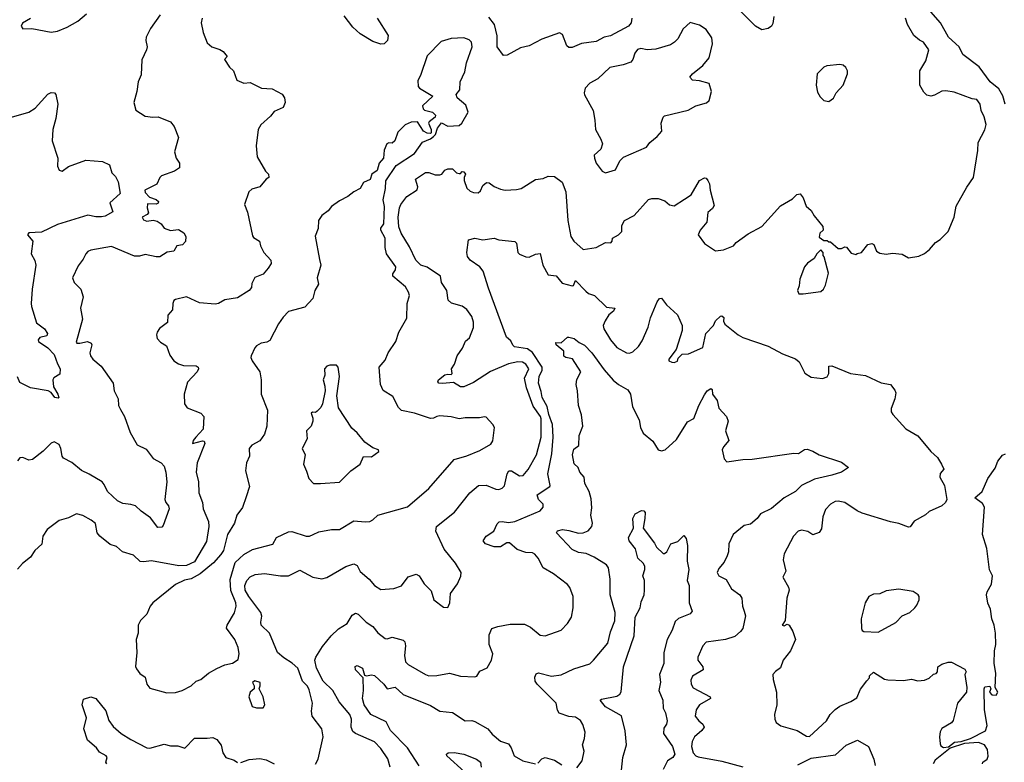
# Model space of a CAD drawing. Extents: x 1690054 to 1842981, y 782881 to 914114.
# Tile 240 of 256: x 1736278 to 1742457, y 848345 to 853005. Entities that reach past the tile are written whole.
import ezdxf

# ---------------------------------------------------------------- set-up
doc = ezdxf.new("R2010")
doc.units = 0

msp = doc.modelspace()

# ---------------------------------------------------------------- linework, layer by layer
at = {"layer": '0CON10XD'}
for points in [[(1737159.2, 853035), (1737099.8, 852950.2), (1737071.4, 852895), (1737069.2, 852875), (1737077.5, 852835), (1737074, 852815), (1737045, 852753.3), (1737039.6, 852659.6), (1737020.6, 852615), (1737013.6, 852555), (1736994.3, 852485), (1737007.5, 852437.5), (1737065, 852399.2), (1737112.6, 852392.6), (1737146.7, 852395), (1737223.8, 852365), (1737246.7, 852335), (1737274.4, 852265), (1737250, 852175), (1737260, 852135), (1737280, 852105), (1737280, 852075), (1737250, 852055), (1737167.5, 852025), (1737156.7, 852015), (1737137.7, 851972.3), (1737064, 851935), (1737065, 851920), (1737091.7, 851891.7), (1737135, 851877.5), (1737150, 851865), (1737146.4, 851853.6), (1737135, 851847.5), (1737080, 851850), (1737077.5, 851825), (1737087, 851793), (1737078.3, 851781.7), (1737047.5, 851765), (1737055, 851750), (1737075, 851740), (1737115, 851746.7), (1737141.7, 851741.7), (1737166.7, 851725), (1737185, 851697.5), (1737225, 851682.5), (1737275, 851687.5), (1737307.7, 851667.7), (1737321.2, 851645), (1737317.7, 851612.3), (1737298.8, 851591.2), (1737265, 851586.7), (1737245, 851552.5), (1737204.1, 851545.9), (1737157.5, 851517.5), (1737135, 851516.7), (1737065, 851530.8), (1737029.5, 851520.5), (1736998.2, 851521.8), (1736855, 851582.3), (1736725, 851558.8), (1736705, 851549.5), (1736692.7, 851535), (1736677, 851503), (1736645, 851461.2), (1736609.4, 851385), (1736620.5, 851355), (1736662.5, 851315), (1736676.7, 851265), (1736659.5, 851195), (1736673.2, 851125), (1736632.2, 850982.2), (1736635.9, 850975.9), (1736655, 850974.4), (1736703.6, 850986.4), (1736725.7, 850975), (1736730, 850965), (1736717.5, 850915), (1736722.5, 850895), (1736736.2, 850875), (1736790.3, 850830.3), (1736864.3, 850725), (1736871.1, 850675), (1736895.7, 850625), (1736898.1, 850585), (1736909.9, 850559.9), (1736935.9, 850515), (1736971.2, 850415), (1737015, 850336.7), (1737070.8, 850310.8), (1737115, 850251.2), (1737166.7, 850225), (1737183.9, 850203.9), (1737196.1, 850166.1), (1737200.8, 850105), (1737188.2, 849995), (1737195, 849976), (1737212.9, 849955), (1737215.6, 849935), (1737179.4, 849830.6), (1737170.5, 849819.5), (1737145, 849819.2), (1737098.9, 849878.9), (1737040.1, 849920.1), (1737005, 849953.3), (1736975, 849963.3), (1736925, 849968.1), (1736892.5, 849985), (1736828.5, 850045), (1736808.5, 850088.5), (1736794.7, 850104.7), (1736713.5, 850153.5), (1736665.1, 850175.1), (1736605, 850226.1), (1736553.1, 850253.1), (1736545, 850266.7), (1736535.5, 850314.5), (1736525, 850338.6), (1736495, 850355.5), (1736475, 850346.7), (1736425, 850296.4), (1736357.5, 850245), (1736335, 850240), (1736297, 850257), (1736280, 850255), (1736263.9, 850236.1)], [(1737422.5, 853015), (1737417.5, 852985), (1737430, 852925), (1737455, 852860), (1737484.3, 852834.3), (1737535, 852818.8), (1737555.6, 852805.6), (1737580, 852775), (1737562.5, 852755), (1737595, 852707.5), (1737620, 852685), (1737640, 852625), (1737685, 852607.5), (1737725, 852610), (1737795.9, 852575.9), (1737861.7, 852571.7), (1737925, 852537.5), (1737940, 852515), (1737943.8, 852485), (1737932.5, 852455), (1737875, 852428.8), (1737851.2, 852398.8), (1737791.4, 852345), (1737775.5, 852315), (1737762.5, 852212.5), (1737769.2, 852145), (1737820, 852055), (1737838.8, 852035), (1737842.5, 852015), (1737825, 852003.3), (1737785, 851956.7), (1737735, 851942.5), (1737715, 851925.8), (1737688.1, 851845), (1737707.6, 851797.6), (1737738.3, 851648.3), (1737745, 851637.5), (1737783.3, 851615), (1737790, 851585), (1737810, 851545), (1737853.3, 851495), (1737856.7, 851475), (1737837.5, 851445), (1737805, 851407.5), (1737753.6, 851386.4), (1737735, 851350), (1737732.5, 851325), (1737717.5, 851305), (1737645, 851260.6), (1737565, 851247.1), (1737526, 851224), (1737505, 851219.3), (1737407.2, 851227.2), (1737325, 851266.2), (1737255, 851250), (1737246.4, 851243.6), (1737240, 851225), (1737236.2, 851185), (1737208.3, 851151.7), (1737206.1, 851103.9), (1737155, 851066.7), (1737141.4, 851045), (1737136.7, 851026.7), (1737140, 851005), (1737161.7, 850981.7), (1737199.3, 850959.3), (1737219.3, 850899.3), (1737246.2, 850865), (1737275, 850846), (1737305, 850836), (1737385, 850832.5), (1737397.5, 850825), (1737400, 850815), (1737391.2, 850795), (1737330.5, 850729.5), (1737310, 850655), (1737312.5, 850595), (1737328.3, 850568.3), (1737415.6, 850535.6), (1737434.2, 850515), (1737430, 850435), (1737384, 850385), (1737367.5, 850365), (1737362.5, 850345), (1737425, 850362.5), (1737435, 850360), (1737440, 850345), (1737392.5, 850225), (1737386.5, 850165), (1737400.5, 850105), (1737401.5, 850035), (1737425.6, 849975), (1737430.4, 849935), (1737462, 849855), (1737465.9, 849825), (1737450, 849730), (1737375, 849602.9), (1737325, 849580.9), (1737276.9, 849576.9), (1737105, 849608.9), (1737055, 849602.1), (1737033.3, 849605), (1736992.5, 849645), (1736922.5, 849665), (1736885, 849700), (1736845, 849711.2), (1736780, 849765), (1736763.3, 849785), (1736753.6, 849843.6), (1736726.7, 849865), (1736675, 849893.3), (1736635, 849903.3), (1736585, 849878.8), (1736525, 849861.4), (1736450.8, 849805), (1736424.3, 849765), (1736416.4, 849713.6), (1736372.5, 849675), (1736345, 849631.2), (1736296.8, 849593.2), (1736265, 849556.7)], [(1736345, 853012.5), (1736295, 852982.5), (1736287.5, 852965), (1736298.3, 852948.3), (1736355, 852950), (1736475, 852926.2), (1736515, 852934), (1736575, 852958.6), (1736642, 852995), (1736697.2, 853042.8)], [(1738520.4, 853015), (1738590, 852905), (1738585.8, 852875), (1738565, 852853.8), (1738545, 852851.2), (1738495, 852868.2), (1738415, 852916.1), (1738369, 852959), (1738315, 853030)], [(1739169.2, 851930.8), (1739184, 851965), (1739207, 851983), (1739225, 851981.4), (1739255, 851959.2), (1739295, 851941.4), (1739325, 851936.2), (1739395, 851938.8), (1739425, 851946.2), (1739515, 852001.2), (1739562.3, 852007.7), (1739595, 852023.3), (1739635, 852020), (1739681.2, 851985), (1739705.5, 851925), (1739718.8, 851745), (1739735.7, 851645), (1739755, 851616.2), (1739815, 851562.5), (1739895, 851576), (1739955, 851607.5), (1739988, 851605), (1739996.5, 851615), (1739998.8, 851635), (1740036.7, 851655), (1740056.7, 851675), (1740057, 851713), (1740073.3, 851745), (1740134.3, 851775.7), (1740224.3, 851875.7), (1740245, 851882.5), (1740285, 851882.5), (1740327.4, 851867.4), (1740355, 851844), (1740385, 851837.5), (1740450.9, 851879.1), (1740491.4, 851905), (1740545, 851996), (1740575, 852013.3), (1740585, 852010), (1740596, 851995), (1740606, 851975), (1740610, 851935), (1740635, 851840), (1740625, 851821.2), (1740596.9, 851795), (1740590, 851735), (1740548, 851685), (1740536, 851655), (1740575, 851600.6), (1740645, 851553.8), (1740695, 851560.8), (1740756.7, 851585), (1740775, 851606.2), (1740849.1, 851660.9), (1740935, 851708), (1741053.2, 851836.8), (1741128.3, 851881.7), (1741155, 851907.5), (1741175, 851912.5), (1741195, 851887.5), (1741213.3, 851835), (1741245, 851807.5), (1741262.5, 851775), (1741317, 851707), (1741320, 851685), (1741300, 851665), (1741295, 851640), (1741325, 851620), (1741345, 851620), (1741355, 851610), (1741365, 851610), (1741415, 851570), (1741435, 851570), (1741455, 851580), (1741467, 851577), (1741495, 851540), (1741525, 851532.5), (1741533, 851537), (1741560, 851545), (1741600, 851595), (1741625, 851600), (1741637.5, 851595), (1741655, 851552.5), (1741675, 851540), (1741715, 851533.3), (1741755, 851540), (1741815, 851533.3), (1741855, 851510), (1741919.3, 851520.7), (1741955, 851537.5), (1741987.7, 851562.3), (1742024.1, 851605.9), (1742053.3, 851625), (1742103.6, 851676.4), (1742141.2, 851765), (1742154, 851835), (1742222, 851955), (1742264, 852015), (1742290.8, 852185), (1742292.5, 852235), (1742335, 852313.3), (1742342.3, 852347.7), (1742330.8, 852395), (1742312, 852435), (1742305.6, 852475), (1742285, 852504), (1742255, 852509.2), (1742141.2, 852551.2), (1742089.5, 852559.5), (1742065, 852555.8), (1742019.3, 852530.7), (1741995, 852524.5), (1741970.6, 852530.6), (1741950.8, 852550.8), (1741926.1, 852595), (1741926, 852685), (1741963.6, 852746.4), (1741983.1, 852815), (1741948.9, 852865), (1741925, 852876.2), (1741889.6, 852905), (1741849.7, 852975), (1741836.8, 853015)], [(1740119.2, 853015), (1740115.4, 852984.6), (1740098.6, 852965), (1739985, 852902.7), (1739944.8, 852895.2), (1739895, 852868.8), (1739803.7, 852856.3), (1739745, 852831.5), (1739725, 852830), (1739710.6, 852840.6), (1739685, 852912), (1739665, 852923.1), (1739555, 852882.5), (1739475, 852840), (1739421.5, 852828.5), (1739337.8, 852782.2), (1739315, 852779.5), (1739274.6, 852834.6), (1739273.9, 852903.9), (1739257.8, 852975), (1739221.1, 853021.1)], [(1741009.6, 853025), (1741005, 852981.2), (1740995, 852964.4), (1740975, 852949.4), (1740935, 852941.1), (1740895.8, 852965), (1740795, 853063.8)], [(1742462, 852475), (1742447.3, 852527.3), (1742421.7, 852571.7), (1742367.8, 852615), (1742298.6, 852708.6), (1742197, 852787), (1742173.1, 852835), (1742106, 852896), (1742055.7, 852985), (1741995.8, 853055)], [(1739955, 852043.8), (1740017.8, 852062.2), (1740045, 852118.8), (1740066.8, 852143.2), (1740211.2, 852205), (1740233.3, 852235), (1740278.3, 852271.7), (1740307.5, 852305), (1740302.5, 852355), (1740316.1, 852393.9), (1740325, 852401.2), (1740473.4, 852436.6), (1740520, 852465), (1740587.3, 852482.7), (1740605, 852497.5), (1740619.2, 852555), (1740604.3, 852604.3), (1740545, 852620.8), (1740500, 852625), (1740483.8, 852645), (1740499.2, 852665), (1740565, 852716.7), (1740604, 852765), (1740625.9, 852854.1), (1740621.2, 852891.2), (1740585, 852943.3), (1740545, 852970), (1740485, 852987.5), (1740442.1, 852947.9), (1740407.5, 852885), (1740386.9, 852863.1), (1740362.1, 852847.9), (1740269.3, 852820.7), (1740215.5, 852815.5), (1740175, 852823.3), (1740155, 852817.8), (1740138.2, 852795), (1740125.2, 852754.8), (1740112.5, 852737.5), (1740065, 852721.2), (1739982.2, 852705), (1739905, 852633.3), (1739855, 852606.2), (1739827.5, 852575), (1739820, 852545), (1739823, 852533), (1739876, 852435), (1739887.5, 852375), (1739890.5, 852315), (1739925.3, 852255.3), (1739935.4, 852225), (1739925, 852191.9), (1739884, 852155), (1739884.2, 852135), (1739896, 852105), (1739933.8, 852055), (1739955, 852043.8)], [(1737201.7, 848781.7), (1737255, 848784), (1737297.5, 848795), (1737353.3, 848825), (1737386.4, 848853.6), (1737415, 848863.8), (1737463.3, 848905), (1737515, 848934), (1737565, 848957.5), (1737613.9, 848966.1), (1737649.5, 848990.5), (1737655.8, 849025), (1737650, 849065), (1737628.1, 849115), (1737576.3, 849186.3), (1737579.6, 849205), (1737627.1, 849282.9), (1737637.2, 849325), (1737634.7, 849345), (1737602.8, 849422.8), (1737598.1, 849491.9), (1737630.8, 849599.2), (1737685, 849649.4), (1737739.8, 849680.2), (1737866, 849714), (1737890, 849755), (1737965, 849790.5), (1737985, 849792.5), (1738075, 849764.6), (1738097.5, 849765), (1738120, 849775), (1738155, 849791.2), (1738235, 849805.8), (1738285, 849806), (1738375, 849859.5), (1738445, 849852.9), (1738475, 849856.7), (1738495, 849865.7), (1738525, 849895.8), (1738712.4, 849947.6), (1738846, 850064), (1739005, 850244.2), (1739085, 850268), (1739165, 850300.8), (1739235, 850342), (1739247.8, 850362.2), (1739256.9, 850445), (1739247.3, 850465), (1739205, 850510), (1739195, 850513.8), (1739164.1, 850505.9), (1739073.4, 850506.6), (1739035, 850499.4), (1738985, 850513.5), (1738915, 850519.5), (1738895, 850515.7), (1738875, 850504), (1738855, 850502), (1738755, 850536.7), (1738675, 850551.8), (1738655, 850572.2), (1738620.4, 850640.4), (1738558.3, 850678.3), (1738542.9, 850715), (1738534.4, 850825), (1738571.7, 850868.3), (1738590.8, 850915), (1738639.4, 850985), (1738656.7, 851045), (1738707.6, 851132.4), (1738710, 851225), (1738723.3, 851275), (1738718.9, 851295), (1738698.8, 851328.8), (1738618.6, 851395), (1738619.1, 851410.9), (1738636, 851435), (1738638.8, 851455), (1738580.9, 851535), (1738572.3, 851575), (1738570.8, 851635), (1738544.5, 851685), (1738545, 851696), (1738563.5, 851725), (1738567.6, 851832.4), (1738558.2, 851875), (1738573.8, 851945), (1738575.8, 851994.2), (1738639.7, 852090.3), (1738755, 852165.8), (1738805, 852236.7), (1738855, 852257.5), (1738875, 852272.5), (1738886.7, 852285), (1738900, 852325), (1738925, 852357.5), (1738965, 852335.8), (1739035, 852341.2), (1739053.3, 852355), (1739092.5, 852425), (1739078.3, 852468.3), (1739022.5, 852515), (1739017.5, 852535), (1739040, 852565), (1739041.2, 852615), (1739071.7, 852678.3), (1739081.1, 852735), (1739118.1, 852835), (1739113, 852863), (1739099.3, 852879.3), (1739065, 852891.4), (1738985, 852887.8), (1738922.7, 852867.3), (1738835, 852777.5), (1738793.1, 852655), (1738777, 852623), (1738778.8, 852585), (1738786.7, 852575), (1738870, 852525), (1738806.7, 852465), (1738810, 852445), (1738817.7, 852437.7), (1738867.5, 852425), (1738886.7, 852405), (1738885.9, 852394.1), (1738847.5, 852365), (1738842.5, 852355), (1738860, 852315), (1738860, 852295), (1738855, 852290), (1738835, 852293.3), (1738812.5, 852305), (1738774, 852364), (1738735, 852362), (1738697.5, 852345), (1738651.2, 852298.8), (1738632.5, 852245), (1738615, 852230), (1738595, 852233.3), (1738583, 852227), (1738564.4, 852185.6), (1738562, 852135), (1738534.2, 852105), (1738521.3, 852058.7), (1738488, 852035), (1738477.1, 852002.9), (1738436.4, 851983.6), (1738414, 851945), (1738374.6, 851925.4), (1738337.5, 851895), (1738285, 851868.8), (1738235, 851833.3), (1738213.3, 851805), (1738174.5, 851775.5), (1738153.8, 851745), (1738151.2, 851695), (1738132.6, 851647.4), (1738159.4, 851499.4), (1738167.6, 851465), (1738145.4, 851385), (1738152.8, 851345), (1738129.6, 851305), (1738118.6, 851255), (1738068.3, 851201.7), (1737965, 851173.8), (1737931.2, 851138.8), (1737903.1, 851096.9), (1737847.9, 850992.1), (1737828.8, 850981.2), (1737794.1, 850975.9), (1737765, 850957.5), (1737753.9, 850946.1), (1737731.4, 850895), (1737729.2, 850885), (1737737.5, 850865), (1737784.4, 850795), (1737794.4, 850745), (1737793.8, 850655), (1737834, 850554), (1737828.9, 850455), (1737814.4, 850405), (1737785, 850362), (1737733.8, 850335), (1737717.5, 850315), (1737720, 850265), (1737701.9, 850225), (1737695.6, 850175), (1737720.6, 850075), (1737698.7, 850011.3), (1737676.3, 849943.7), (1737640.5, 849895), (1737626.9, 849845), (1737581.4, 849775), (1737557.3, 849675), (1737540.8, 849649.2), (1737493.5, 849596.5), (1737411.5, 849528.5), (1737355, 849497.1), (1737313, 849487), (1737255, 849461.1), (1737113.8, 849345), (1737097.5, 849325), (1737076.2, 849275), (1737035.7, 849234.3), (1737021.2, 849205), (1737020.8, 849155), (1737008, 849115), (1737013.1, 849035), (1737005.7, 848945.7), (1737010.7, 848930.7), (1737032.7, 848902.7), (1737065, 848878.8), (1737075.6, 848835), (1737095, 848810), (1737201.7, 848781.7)], [(1741355, 852492.5), (1741385, 852512.5), (1741402.5, 852545), (1741446.4, 852593.6), (1741472.5, 852665), (1741472.5, 852685), (1741462.5, 852705), (1741445, 852720), (1741425, 852723.3), (1741343.6, 852716.4), (1741325, 852707.5), (1741283.3, 852665), (1741276.7, 852595), (1741285, 852550), (1741300.7, 852520.7), (1741325, 852497.5), (1741355, 852492.5)], [(1736226.9, 852393.1), (1736335, 852423.8), (1736375, 852449.1), (1736455, 852537.8), (1736475, 852547.5), (1736496.4, 852546.4), (1736505.4, 852535.4), (1736516.7, 852475), (1736505.2, 852384.8), (1736485.3, 852315), (1736482.6, 852245), (1736517.5, 852135), (1736516.2, 852085), (1736525, 852060), (1736545, 852053.8), (1736585, 852083.3), (1736694.2, 852124.2), (1736797.5, 852115), (1736841.2, 852095), (1736856.7, 852045), (1736880, 852020), (1736897, 851987), (1736908.2, 851915), (1736843.8, 851855), (1736861.7, 851798.3), (1736815, 851772), (1736791.2, 851768.8), (1736755, 851767.5), (1736705, 851777.5), (1736515, 851719.2), (1736415, 851670.7), (1736335, 851667.1), (1736328, 851655), (1736361.2, 851615), (1736350, 851535), (1736373.6, 851493.6), (1736380, 851465), (1736357.1, 851315), (1736349.1, 851225), (1736352.7, 851205), (1736382.8, 851102.8), (1736434, 851065), (1736452.5, 851035), (1736448.3, 851021.7), (1736405, 851010.8), (1736394.6, 850995.4), (1736397.1, 850985), (1736455.4, 850945.4), (1736495, 850903.5), (1736514.7, 850844.7), (1736531.4, 850815), (1736529.2, 850780.8), (1736492.9, 850757.1), (1736485.8, 850744.2), (1736490.9, 850700.9), (1736518, 850655), (1736524.5, 850635), (1736519.7, 850629.7), (1736499.1, 850635), (1736474.7, 850664.7), (1736456, 850675), (1736345.8, 850695.8), (1736278.5, 850728.5), (1736265, 850764)], [(1738135, 848332.5), (1738152, 848365), (1738182.9, 848505), (1738173.1, 848555), (1738113.1, 848635), (1738110, 848665), (1738115.7, 848715), (1738095, 848798.8), (1738083.3, 848823.3), (1738052.5, 848855), (1738022.5, 848935), (1737988, 848968), (1737935, 849001.3), (1737896.8, 849035), (1737846.1, 849156.1), (1737794.4, 849205), (1737791.5, 849225), (1737797.8, 849262.2), (1737792.1, 849285), (1737715.9, 849385), (1737692.9, 849425), (1737690, 849455), (1737703.8, 849485), (1737725, 849508.8), (1737755, 849522.5), (1737815, 849530), (1737915, 849515.4), (1737965, 849515.4), (1738035, 849550.8), (1738116.7, 849506.7), (1738175, 849495.6), (1738205, 849505.6), (1738325, 849574.4), (1738375, 849591.2), (1738395, 849579.1), (1738415, 849541.8), (1738470.6, 849495), (1738505, 849454.3), (1738545, 849428.8), (1738625, 849435.7), (1738675, 849451.9), (1738715, 849509.4), (1738765, 849525.7), (1738785.6, 849515.6), (1738815.7, 849465.7), (1738860.9, 849420.9), (1738876.2, 849365), (1738937.9, 849317.9), (1738965, 849316), (1738976.7, 849345), (1738981.2, 849405), (1739026.2, 849465), (1739047.3, 849512.7), (1739048, 849535), (1739013.3, 849595), (1738942.4, 849682.4), (1738889.4, 849795), (1738892.9, 849825), (1739007.5, 849915), (1739102.9, 850035), (1739158.1, 850081.9), (1739205, 850084.6), (1739265, 850059.6), (1739285, 850057.2), (1739306.2, 850065), (1739320.3, 850079.7), (1739337.1, 850155), (1739346.6, 850173.4), (1739365, 850173.5), (1739415, 850141.8), (1739437.1, 850145), (1739468, 850182), (1739521.5, 850275), (1739551.2, 850385), (1739550.1, 850500.1), (1739545.8, 850515), (1739500.4, 850580.4), (1739458.1, 850695), (1739445.7, 850755), (1739474, 850815), (1739455, 850843.8), (1739434, 850855), (1739405, 850859), (1739345, 850845.2), (1739231.7, 850798.3), (1739125, 850728.1), (1739065, 850700.5), (1739045, 850700.6), (1738999.3, 850729.3), (1738931.1, 850721.1), (1738907.5, 850725), (1738902.3, 850732.3), (1738906, 850745), (1738945, 850775.6), (1738965, 850781.5), (1738985, 850778.1), (1738992.9, 850785), (1738987.5, 850815), (1739006.3, 850843.7), (1739023.6, 850895), (1739056.5, 850943.5), (1739075, 850986.7), (1739100.8, 851009.2), (1739125.8, 851074.2), (1739125.9, 851105.9), (1739115, 851142.2), (1739085, 851186.7), (1739055, 851207.5), (1738987, 851227), (1738966.7, 851245), (1738957.8, 851305), (1738924, 851355), (1738918.8, 851395), (1738835, 851451.3), (1738795, 851465.3), (1738764.7, 851495), (1738725, 851579.4), (1738672, 851665), (1738658.1, 851705), (1738652.2, 851765), (1738661.4, 851825), (1738670, 851845), (1738708.2, 851895), (1738772.2, 851937.8), (1738775.9, 851955.9), (1738760.9, 852005), (1738825, 852045.6), (1738845, 852046.5), (1738885, 852031.9), (1738915, 852031.2), (1738927.5, 852035), (1738945, 852060), (1738965, 852070), (1738995, 852070), (1739020, 852045), (1739035, 852040), (1739045, 852040), (1739055, 852052.5), (1739065, 852051.2), (1739075.6, 852035), (1739067.5, 852015), (1739067.8, 851995), (1739085, 851948.6), (1739105, 851928.6), (1739125, 851920), (1739155, 851918.8), (1739169.2, 851930.8)], [(1738130.9, 848985), (1738136, 849004), (1738178, 849072), (1738231.9, 849138.1), (1738278.1, 849181.9), (1738333.3, 849216.7), (1738365, 849268), (1738385, 849281.4), (1738402, 849275), (1738451.4, 849225), (1738495, 849197.5), (1738526.4, 849156.4), (1738571.7, 849121.7), (1738585, 849120), (1738615, 849130), (1738685, 849112), (1738695, 849100), (1738698.9, 849075), (1738692.2, 849015), (1738698.6, 848975), (1738715, 848959.4), (1738823.8, 848895), (1738845, 848887.5), (1738895, 848888.6), (1738975, 848903.8), (1739045, 848885.8), (1739135, 848881.2), (1739147.5, 848885), (1739165, 848916.7), (1739211.7, 848938.3), (1739238.8, 848985), (1739246.2, 849025), (1739224.2, 849085), (1739223.3, 849145), (1739241.2, 849185), (1739278, 849198), (1739355, 849211.4), (1739445, 849212.5), (1739483.2, 849193.2), (1739545, 849143.3), (1739575, 849138), (1739675, 849173.8), (1739716.2, 849215), (1739740, 849255), (1739752, 849315), (1739750.8, 849385), (1739730.9, 849440.9), (1739715, 849460), (1739628, 849528), (1739563.3, 849565), (1739530.8, 849625), (1739510.2, 849650.2), (1739495, 849658.8), (1739455, 849662.3), (1739399.6, 849679.6), (1739352.7, 849722.7), (1739335, 849722.5), (1739295, 849697.5), (1739255, 849697.1), (1739201.2, 849715), (1739186, 849735), (1739205, 849764.2), (1739253.8, 849796.2), (1739275, 849842), (1739286.6, 849853.4), (1739305, 849856.9), (1739345, 849849.5), (1739384.5, 849855.5), (1739543.3, 849923.3), (1739563.8, 849945), (1739563.3, 849965), (1739534.4, 849995), (1739525.6, 850024.4), (1739604.2, 850075), (1739607.3, 850082.7), (1739593.3, 850155), (1739618.3, 850281.7), (1739626.1, 850385), (1739621.2, 850465), (1739597.8, 850527.8), (1739587.4, 850577.4), (1739556.1, 850635), (1739551, 850671), (1739532.8, 850725), (1739537, 850765), (1739556.5, 850805), (1739555.9, 850825), (1739495, 850917.1), (1739465, 850938.9), (1739382.3, 850952.3), (1739371.9, 850961.9), (1739359.8, 850989.8), (1739333.4, 851013.4), (1739220.6, 851320.6), (1739187.3, 851427.3), (1739165, 851453.3), (1739105, 851496.7), (1739088, 851518), (1739083.5, 851543.5), (1739095, 851623.3), (1739135, 851633.8), (1739185, 851623.3), (1739255, 851634.2), (1739285, 851622.9), (1739385, 851613.3), (1739395, 851603.3), (1739404.5, 851544.5), (1739415, 851534.2), (1739455, 851517.1), (1739474.3, 851515.7), (1739515, 851534.3), (1739545, 851538.8), (1739561.2, 851465), (1739595, 851403.8), (1739645, 851396.9), (1739681.5, 851351.5), (1739745, 851334.2), (1739753.3, 851336.7), (1739765, 851368.8), (1739830.7, 851300.7), (1739847.8, 851287.8), (1739885, 851274.5), (1739960, 851200), (1740012.5, 851195), (1740003.8, 851175), (1739975, 851152.9), (1739951.8, 851115), (1739940, 851085), (1739943.3, 851065), (1739985.5, 850995), (1740025, 850946.9), (1740085, 850914.4), (1740105, 850913.1), (1740125, 850920.8), (1740161.9, 850955), (1740185, 850990.8), (1740222.9, 851075), (1740236.1, 851133.9), (1740278.8, 851235), (1740292.5, 851255), (1740305, 851256.7), (1740337.1, 851215), (1740405, 851152), (1740435.8, 851085.8), (1740435.7, 851054.3), (1740396.7, 850935), (1740352.5, 850875), (1740352.5, 850865), (1740370, 850855), (1740385, 850853.3), (1740405, 850862.5), (1740409.3, 850880.7), (1740435, 850906.7), (1740475, 850909.2), (1740565, 850948.8), (1740584.2, 851035), (1740631.2, 851085), (1740644, 851115), (1740675, 851143.8), (1740685, 851146.2), (1740696.1, 851136.1), (1740693.9, 851113.9), (1740703.8, 851095), (1740787, 851027), (1740815, 851010), (1740975, 850957.1), (1741065, 850908), (1741147.4, 850877.4), (1741168.7, 850858.7), (1741205, 850786.7), (1741245, 850762.5), (1741315, 850753.8), (1741345, 850763.8), (1741356.2, 850785), (1741355, 850830), (1741375, 850833.8), (1741492.5, 850785), (1741585, 850771.2), (1741685, 850726.2), (1741742.5, 850715), (1741770.5, 850680.5), (1741776.1, 850663.9), (1741768.8, 850625), (1741745.7, 850565), (1741747.5, 850545), (1741757.4, 850527.4), (1741838.5, 850438.5), (1741914.2, 850394.2), (1741996, 850296), (1742037.3, 850257.3), (1742063.3, 850215), (1742077.5, 850185), (1742055, 850156.7), (1742051.9, 850135), (1742081.7, 850081.7), (1742096.7, 849995), (1742086.7, 849975), (1742063.8, 849955), (1741985, 849919.6), (1741962.3, 849897.7), (1741891.8, 849858.2), (1741866.4, 849823.6), (1741855, 849820), (1741795, 849843.3), (1741743, 849853), (1741565, 849908.9), (1741533, 849923), (1741455, 849975.5), (1741415, 849984.4), (1741395, 849981.4), (1741365, 849964.2), (1741335, 849931.2), (1741318.1, 849885), (1741309.3, 849810.7), (1741295, 849787.5), (1741255, 849772.5), (1741223.6, 849793.6), (1741185, 849800.8), (1741163.8, 849795), (1741133.3, 849765), (1741075.9, 849654.1), (1741070, 849615), (1741086, 849545), (1741066.7, 849506.7), (1741102, 849445), (1741106, 849425), (1741092.5, 849375), (1741081.2, 849235), (1741062, 849205), (1741075, 849201.2), (1741095, 849212.5), (1741107.5, 849205), (1741130, 849165), (1741145.6, 849115), (1741114.3, 849045), (1741070, 848985), (1741053.2, 848936.8), (1741021.2, 848915), (1741004, 848895), (1741006, 848865), (1741028, 848785), (1741028.6, 848705), (1741014.1, 848644.1), (1741015.8, 848615), (1741025.6, 848595), (1741055, 848573.2), (1741156.7, 848545), (1741215, 848508), (1741235, 848506.2), (1741341.2, 848605), (1741364.5, 848645.5), (1741395, 848676.2), (1741425, 848698), (1741494.3, 848725.7), (1741530.6, 848749.4), (1741555.3, 848804.7), (1741593, 848857), (1741610, 848875), (1741611.7, 848888.3), (1741635, 848910), (1741705, 848865.8), (1741725, 848862.5), (1741825, 848858), (1741875, 848866), (1741915, 848856.2), (1741955, 848860), (1741986.1, 848873.9), (1742011.7, 848898.3), (1742028.3, 848901.7), (1742037, 848913), (1742040, 848945), (1742065, 848960), (1742105, 848972.5), (1742125, 848972.5), (1742209.3, 848929.3), (1742217, 848913), (1742210, 848895), (1742221.2, 848815), (1742218.8, 848785), (1742162, 848715), (1742135, 848607.5), (1742125, 848593.3), (1742065, 848556.2), (1742055, 848536.7), (1742050.9, 848505), (1742055, 848460), (1742058.8, 848448.8), (1742075, 848437.5), (1742107.5, 848442.5), (1742145, 848471.2), (1742185, 848476), (1742245, 848494), (1742338.3, 848541.7), (1742348.2, 848575), (1742333.2, 848675), (1742330, 848805), (1742335, 848817.5), (1742365, 848822.5), (1742372.5, 848805), (1742363.3, 848785), (1742379.2, 848769.2), (1742405, 848766.7), (1742416.2, 848785), (1742400, 848815), (1742403.3, 848905), (1742393.8, 848965), (1742395.8, 849045), (1742404.2, 849085), (1742401.1, 849155), (1742393.1, 849205), (1742377.5, 849245), (1742369.4, 849305), (1742352.9, 849342.9), (1742345.5, 849395), (1742348.1, 849415), (1742376.3, 849463.7), (1742382.5, 849515), (1742362.9, 849552.9), (1742346.4, 849686.4), (1742319.6, 849775), (1742331.4, 849945), (1742319.6, 849969.6), (1742272.5, 850005), (1742317.5, 850045), (1742353.8, 850125), (1742400.2, 850189.8), (1742416.9, 850235), (1742445, 850272.9), (1742465, 850280)], [(1741195, 851283.8), (1741305, 851300), (1741322.5, 851315), (1741335, 851340), (1741352.5, 851415), (1741327, 851517), (1741320, 851525), (1741320, 851545), (1741305, 851560), (1741280, 851535), (1741263, 851507), (1741222.3, 851477.7), (1741203.8, 851455), (1741174.3, 851375.7), (1741170, 851335), (1741158.8, 851305), (1741167.5, 851285), (1741195, 851283.8)], [(1739775, 848309.7), (1739808.1, 848355), (1739821.2, 848415), (1739810.7, 848455), (1739822.9, 848495), (1739826.7, 848535), (1739812.4, 848582.4), (1739796.6, 848606.6), (1739765, 848628.1), (1739725, 848632.9), (1739663.7, 848653.7), (1739652.9, 848672.9), (1739644.3, 848715), (1739524.5, 848835), (1739511.8, 848855), (1739510.5, 848879.5), (1739520, 848900), (1739534.2, 848905.8), (1739615, 848886.4), (1739675, 848893.1), (1739755, 848931.1), (1739855, 848963.3), (1739878.8, 848985), (1739968.3, 849091.7), (1739986, 849164), (1740011.8, 849231.8), (1740014.6, 849285), (1739982.5, 849395), (1739984, 849495), (1739972.5, 849565), (1739960.6, 849585), (1739882.6, 849632.6), (1739832, 849655), (1739785, 849662.5), (1739745, 849681.1), (1739646.2, 849785), (1739653.2, 849796.8), (1739685, 849805.4), (1739725, 849800.5), (1739785, 849782.2), (1739815, 849784.4), (1739845, 849797.1), (1739868.6, 849825), (1739871.9, 849845), (1739862.1, 849895), (1739868.6, 849941.4), (1739865, 849997.5), (1739851.1, 850045), (1739823.5, 850095), (1739820, 850135), (1739794, 850165), (1739782.5, 850195), (1739758.3, 850218.3), (1739746.7, 850275), (1739755, 850310), (1739787, 850333), (1739788, 850395), (1739812.2, 850455), (1739802.7, 850525), (1739785.4, 850585), (1739778.8, 850675), (1739769.1, 850715), (1739773.8, 850746.2), (1739798.6, 850795), (1739747.1, 850877.1), (1739705, 850884.6), (1739692.6, 850892.6), (1739692, 850925), (1739644.4, 850965), (1739641.7, 850978.3), (1739675, 850976.9), (1739715, 851012), (1739725, 851012.5), (1739757.5, 851005), (1739788.9, 850978.9), (1739822.1, 850962.1), (1739867.8, 850915), (1739945, 850808.1), (1740002.9, 850742.9), (1740035, 850715.6), (1740095, 850683.3), (1740110, 850655), (1740122.9, 850575), (1740164.4, 850495), (1740174.5, 850445), (1740190, 850410), (1740250.7, 850360.7), (1740285, 850306.7), (1740305, 850298.8), (1740327.5, 850305), (1740398.8, 850371.2), (1740468.8, 850481.2), (1740507.4, 850502.6), (1740540, 850585), (1740575, 850650), (1740592, 850675), (1740615, 850690), (1740622.5, 850685), (1740626.2, 850655), (1740653.8, 850615), (1740665, 850567.5), (1740712.5, 850515), (1740723.3, 850485), (1740708, 850425), (1740727.1, 850365), (1740694, 850325), (1740686, 850305), (1740698.3, 850248.3), (1740715, 850230), (1740815, 850245.7), (1740875, 850246.7), (1741135, 850284.4), (1741165, 850283.1), (1741202.2, 850307.8), (1741219.4, 850309.4), (1741255, 850297.5), (1741295, 850273.8), (1741435, 850228.6), (1741480, 850195), (1741435, 850166.2), (1741375, 850146), (1741265, 850121.2), (1741185, 850081.9), (1741146.5, 850043.5), (1741075, 850004), (1740995, 849938), (1740927.5, 849905), (1740905.5, 849875), (1740865, 849839.2), (1740825, 849830), (1740755.6, 849775), (1740727.7, 849715), (1740725.5, 849665), (1740718.5, 849641.5), (1740698.7, 849601.3), (1740665, 849562), (1740655.6, 849535), (1740665, 849514.4), (1740712.2, 849492.2), (1740745, 849434), (1740798, 849395), (1740808.6, 849375), (1740813.3, 849325), (1740823.4, 849293.4), (1740832, 849265), (1740815.7, 849185), (1740801.2, 849165), (1740766, 849135), (1740707.5, 849115), (1740585, 849099.5), (1740565.7, 849075), (1740533.3, 849005), (1740532.9, 848985), (1740565.8, 848945), (1740566, 848925), (1740499.2, 848885), (1740488.6, 848861.4), (1740490.8, 848835), (1740505, 848812.5), (1740610, 848755), (1740613.3, 848745), (1740545, 848705.6), (1740523.3, 848675), (1740517.1, 848635), (1740540.5, 848605), (1740565.5, 848585), (1740572.5, 848565), (1740558.5, 848545), (1740511.8, 848505), (1740497.9, 848475), (1740493.6, 848445), (1740504.5, 848405), (1740521.9, 848385), (1740535, 848379.3), (1740685, 848351.7), (1740815, 848315.8)], [(1738165, 850094), (1738285, 850102.9), (1738356.7, 850175), (1738414.4, 850215.6), (1738435, 850263.3), (1738485, 850261.2), (1738532.5, 850295), (1738530, 850305), (1738495, 850318.1), (1738443.2, 850353.2), (1738395, 850412.5), (1738361.7, 850441.7), (1738278.3, 850568.3), (1738269.2, 850645), (1738284, 850765), (1738276.2, 850825), (1738266.4, 850836.4), (1738225, 850837.5), (1738205, 850830), (1738190, 850815), (1738192.5, 850775), (1738183.3, 850745), (1738193.8, 850705), (1738194, 850675), (1738178, 850595), (1738168.8, 850571.2), (1738145, 850547.5), (1738135, 850540), (1738115, 850542.5), (1738107.5, 850535), (1738117.5, 850505), (1738116.7, 850485), (1738106.7, 850455), (1738077.5, 850425), (1738082.5, 850375), (1738051.2, 850315), (1738070, 850275), (1738060, 850215), (1738077.5, 850172.5), (1738093.3, 850125), (1738122.5, 850095), (1738165, 850094)], [(1740049.4, 848255), (1740062.3, 848375), (1740085.6, 848455), (1740076.7, 848543.3), (1740055, 848635.6), (1739955, 848692.1), (1739920, 848735), (1739928.3, 848741.7), (1740025, 848759.6), (1740045, 848771.9), (1740052.7, 848787.3), (1740066.1, 848945), (1740135, 849138), (1740140, 849255), (1740171.5, 849315), (1740178, 849352), (1740196.4, 849395), (1740199.2, 849425), (1740199.2, 849485), (1740189.4, 849515), (1740201.4, 849555), (1740200.5, 849575), (1740190, 849595), (1740156.5, 849625), (1740142.9, 849685), (1740102.5, 849735), (1740097.5, 849755), (1740130, 849815), (1740126.2, 849875), (1740141.2, 849905), (1740180, 849925), (1740195, 849922.5), (1740203, 849913), (1740200, 849875), (1740190, 849815), (1740261.1, 849721.1), (1740274.3, 849694.3), (1740315, 849655.6), (1740325, 849654.3), (1740339.4, 849665), (1740363.6, 849716.4), (1740408.6, 849731.4), (1740445, 849767.5), (1740459.5, 849749.5), (1740469.2, 849705), (1740466.4, 849606.4), (1740476.2, 849555), (1740467.5, 849485), (1740479.2, 849455), (1740479.4, 849345), (1740497.3, 849292.7), (1740485, 849277.1), (1740412.1, 849247.9), (1740391.1, 849228.9), (1740373.1, 849175), (1740341.9, 849115), (1740319.4, 849035), (1740319.2, 848965), (1740293.8, 848896.2), (1740298.7, 848848.7), (1740288.8, 848795), (1740313.3, 848735), (1740315.3, 848685), (1740330.5, 848655), (1740341.9, 848605), (1740337.1, 848585), (1740320.6, 848559.4), (1740318.8, 848525), (1740375.5, 848445), (1740389.6, 848395), (1740376.2, 848375), (1740343.3, 848355), (1740315, 848300)], [(1741665, 849162), (1741775, 849221.2), (1741815, 849263.3), (1741864.1, 849285.9), (1741895, 849314), (1741908.8, 849331.2), (1741922, 849365), (1741923.3, 849385), (1741915.9, 849395.9), (1741885, 849416.2), (1741795, 849431.2), (1741715, 849420), (1741675, 849402.9), (1741635, 849400.9), (1741607.5, 849385), (1741583.3, 849345), (1741558.8, 849245), (1741560, 849185), (1741565, 849172.5), (1741575, 849166.7), (1741665, 849162)], [(1738603.4, 848313.4), (1738587.3, 848367.3), (1738545, 848431.8), (1738505, 848473.2), (1738385, 848525.2), (1738368.8, 848538.8), (1738357.7, 848565), (1738359.7, 848615), (1738350.3, 848645), (1738282.7, 848725), (1738242.9, 848795), (1738183.1, 848855), (1738140, 848935), (1738130.9, 848985)], [(1738785, 848322.6), (1738712.3, 848435), (1738605, 848544.4), (1738578.6, 848598.6), (1738482.2, 848645), (1738440.3, 848705), (1738428.9, 848745), (1738435.6, 848795), (1738432.5, 848875), (1738385.8, 848925), (1738384, 848946), (1738396.7, 848953.3), (1738429.2, 848935), (1738441.7, 848891.7), (1738455, 848887.5), (1738485, 848894.2), (1738505, 848888.9), (1738564, 848835), (1738585, 848806.7), (1738635, 848816.9), (1738685, 848770.5), (1738855, 848701.1), (1738915, 848666.7), (1738995, 848656.5), (1739073.3, 848605), (1739115, 848606.5), (1739135, 848601.1), (1739215, 848555.6), (1739242.3, 848522.3), (1739295, 848477.5), (1739345, 848461.1), (1739362.1, 848435), (1739380, 848385), (1739435, 848354.6), (1739515, 848334.3)], [(1737805, 848687.5), (1737816.7, 848705), (1737806.7, 848755), (1737780, 848805), (1737787.5, 848825), (1737786.7, 848845), (1737753, 848857), (1737740, 848845), (1737750, 848825), (1737750, 848805), (1737723.9, 848786.1), (1737716.7, 848755), (1737737.5, 848695), (1737765, 848687.5), (1737805, 848687.5)], [(1736825, 848336.2), (1736818, 848345), (1736826, 848375), (1736820, 848385), (1736778.8, 848408.8), (1736759.2, 848435), (1736703.9, 848483.9), (1736680, 848555), (1736696.7, 848625), (1736670.6, 848705), (1736678.6, 848741.4), (1736725, 848756.7), (1736755, 848745.6), (1736817.8, 848667.8), (1736837.7, 848607.7), (1736865, 848569.1), (1736915, 848526.7), (1736975, 848488.5), (1737075, 848435.7), (1737095, 848434.4), (1737185, 848459.4), (1737225, 848448), (1737271.2, 848448.8), (1737315, 848433.3), (1737375, 848496), (1737455, 848496.2), (1737490.7, 848500.7), (1737515, 848488.8), (1737543.3, 848453.3), (1737553.9, 848403.9), (1737570.8, 848375), (1737625, 848358.8), (1737645, 848343.8)], [(1741160.9, 848329.1), (1741245, 848370.9), (1741397.7, 848392.3), (1741465, 848453.3), (1741535, 848483.8), (1741604, 848444), (1741636.9, 848365), (1741645.8, 848325)], [(1742320, 848335), (1742322.5, 848345), (1742350, 848365), (1742355.7, 848384.3), (1742350.8, 848425), (1742332.5, 848455), (1742295, 848469.5), (1742207.1, 848462.9), (1742116, 848434), (1742022.7, 848357.3), (1742010.4, 848335)], [(1739068.8, 848285), (1738958.8, 848385), (1738956.7, 848395), (1738966, 848404), (1739004.5, 848405.5), (1739065, 848396.4), (1739143.8, 848365), (1739169.2, 848345), (1739173.8, 848315)], [(1737665, 848343.8), (1737717.8, 848362.2), (1737785, 848368.6), (1737825, 848360.6), (1737875, 848336)], [(1739530, 848340), (1739555, 848365.8), (1739575.9, 848374.1), (1739635, 848359.2), (1739679.5, 848329.5)]]:
    msp.add_lwpolyline(points, dxfattribs=at)

doc.saveas('drawing.dxf')
